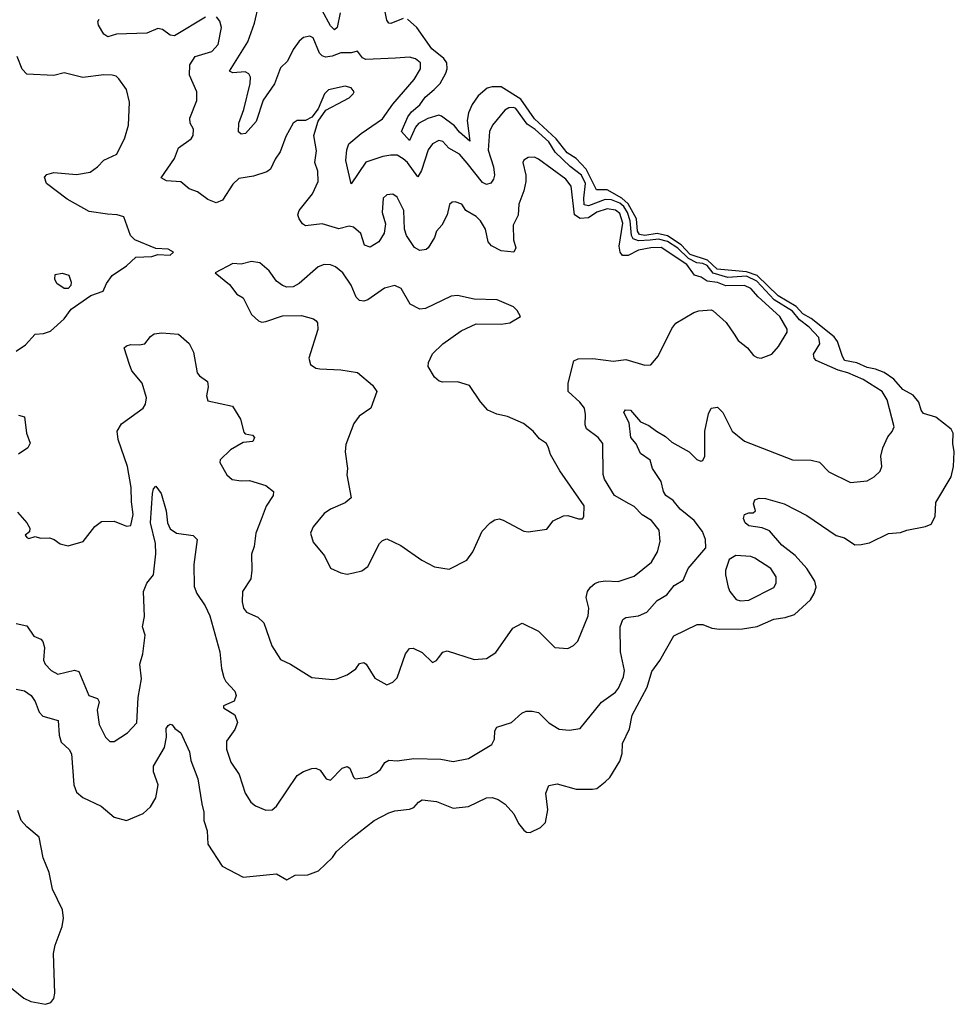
# Model space of a CAD drawing. Extents: x 1995161 to 2088924, y 769148 to 906007.
# Tile 207 of 256: x 2069621 to 2074113, y 825121 to 829852. Entities that reach past the tile are written whole.
import ezdxf

# ---------------------------------------------------------------- set-up
doc = ezdxf.new("R2010")
doc.units = 0

msp = doc.modelspace()

# ---------------------------------------------------------------- linework, layer by layer
at = {"layer": '0CON20XD'}
for points in [[(2069605, 826951.2), (2069655, 826939.2), (2069689.4, 826889.4), (2069723.3, 826875), (2069732.5, 826865), (2069740, 826835), (2069735.8, 826775), (2069744, 826755), (2069772, 826725), (2069805, 826708), (2069885, 826727.1), (2069905, 826720.8), (2069953.3, 826605), (2069995, 826590), (2070002.5, 826575), (2069994, 826535), (2070002.9, 826465), (2070032.9, 826405), (2070055, 826384), (2070075, 826383.8), (2070140, 826425), (2070185, 826473.3), (2070191.4, 826595), (2070206.2, 826685), (2070199.4, 826755), (2070212.9, 826805), (2070224.2, 826895), (2070211.4, 826935), (2070221.1, 826985), (2070215.5, 827105), (2070232.5, 827145), (2070264.6, 827185.4), (2070275.3, 827285), (2070273.4, 827335), (2070250.4, 827435), (2070260, 827575), (2070265, 827597.5), (2070275, 827610), (2070300.6, 827575), (2070325, 827492.5), (2070330.9, 827435), (2070345, 827405.7), (2070375, 827385.6), (2070455, 827374), (2070474.3, 827354.3), (2070458.2, 827235), (2070459.3, 827129.3), (2070471.9, 827095), (2070512.7, 827035), (2070535, 826988), (2070582.5, 826815), (2070590.8, 826735), (2070601.7, 826691.7), (2070612.1, 826672.1), (2070655.5, 826625), (2070661.4, 826605), (2070652.3, 826577.7), (2070600, 826555), (2070600, 826545), (2070655, 826512.5), (2070668, 826475), (2070655, 826441.2), (2070614.6, 826385.4), (2070615, 826347.5), (2070635.6, 826285), (2070676.1, 826226.1), (2070705.7, 826135), (2070731.7, 826091.7), (2070754.5, 826074.5), (2070805, 826054.2), (2070835, 826056), (2070855, 826073.8), (2070955, 826220), (2070985, 826240), (2071025, 826254), (2071045, 826256), (2071065, 826246.2), (2071094.3, 826204.3), (2071115, 826198), (2071170.8, 826255), (2071195, 826263.5), (2071208.5, 826255), (2071225, 826213.3), (2071234.2, 826204.2), (2071295, 826212.5), (2071335, 826234), (2071355, 826250), (2071376.7, 826283.3), (2071395, 826293.6), (2071435, 826291.6), (2071515, 826302.9), (2071645, 826299.7), (2071705, 826288.2), (2071777.8, 826302.2), (2071891.2, 826368.8), (2071902.5, 826395), (2071904.4, 826435), (2071915, 826452), (2071985, 826475.7), (2072035, 826520), (2072055, 826529.2), (2072085, 826530), (2072115, 826522.5), (2072165, 826473.3), (2072213.7, 826443.7), (2072261.7, 826438.3), (2072315, 826447.1), (2072417.8, 826572.2), (2072485, 826620.8), (2072499.8, 826640.2), (2072523.4, 826695), (2072528.1, 826725), (2072508.6, 826815), (2072506.5, 826935), (2072519.8, 826970.2), (2072535, 826980), (2072595, 826988.2), (2072635.7, 827005), (2072685, 827061.1), (2072731.1, 827088.9), (2072766.1, 827133.9), (2072810.8, 827159.2), (2072833.3, 827215), (2072918.8, 827315), (2072917.5, 827355), (2072902.4, 827392.4), (2072862.5, 827445), (2072795, 827499.6), (2072761.2, 827541.2), (2072726, 827566), (2072715.3, 827585.3), (2072703.5, 827633.5), (2072661.9, 827695), (2072652, 827735), (2072605, 827766.9), (2072583.8, 827813.8), (2072557.9, 827845), (2072550.5, 827915), (2072524.2, 827965), (2072532.8, 827977.2), (2072557.5, 827975), (2072605, 827919.2), (2072645, 827901.5), (2072681.4, 827875), (2072725, 827848.9), (2072755, 827821.3), (2072839.4, 827775), (2072875, 827738.9), (2072895, 827731.4), (2072905, 827734.2), (2072914.3, 827755), (2072913.9, 827875), (2072932.2, 827957.8), (2072944, 827986), (2072975, 827990), (2073001.4, 827965), (2073045.6, 827875), (2073105, 827826.5), (2073335, 827736.5), (2073425.7, 827735.7), (2073465, 827725.6), (2073510.2, 827680.2), (2073615, 827627.5), (2073695, 827636.5), (2073727.5, 827655), (2073756.8, 827683.2), (2073765.6, 827705), (2073760, 827755), (2073770, 827795), (2073793, 827847), (2073815, 827873.3), (2073824.3, 827895), (2073790, 828025), (2073765.7, 828065), (2073675, 828123.5), (2073601.4, 828155), (2073555, 828167.4), (2073449.1, 828215), (2073440.4, 828225), (2073437.2, 828245), (2073466.2, 828295), (2073462.8, 828325), (2073415, 828374), (2073369.6, 828409.6), (2073335, 828451.5), (2073246.6, 828506.6), (2073164.6, 828595), (2073115, 828619.5), (2073025, 828613.4), (2072955, 828633.3), (2072925, 828670.3), (2072905, 828679.7), (2072875, 828683.2), (2072835, 828705.2), (2072785, 828753.8), (2072735, 828786.9), (2072692.1, 828797.9), (2072652.2, 828792.2), (2072595, 828788.7), (2072569.7, 828799.7), (2072561.1, 828815), (2072555.4, 828885), (2072541.8, 828925), (2072525, 828954), (2072505, 828970.7), (2072465, 828985.6), (2072435, 828988.7), (2072355, 828957.5), (2072335, 828962.9), (2072332.2, 828995), (2072340.4, 829065), (2072320.7, 829105), (2072266.3, 829146.3), (2072194.6, 829214.6), (2072164.4, 829265), (2072098, 829325), (2072060.5, 829350.5), (2072005, 829424.6), (2071995, 829430.4), (2071971.5, 829428.5), (2071953.1, 829416.9), (2071894.4, 829345), (2071879.6, 829315), (2071873.6, 829225), (2071898, 829145), (2071903.1, 829105), (2071898.5, 829085), (2071885, 829067.1), (2071865, 829059.4), (2071845, 829070), (2071772.5, 829162.5), (2071735, 829206.5), (2071684, 829235), (2071655, 829266), (2071635, 829272), (2071605, 829255.8), (2071585, 829226.2), (2071552.2, 829127.8), (2071535, 829096.7), (2071485.3, 829165), (2071465, 829183.5), (2071435, 829200.4), (2071405, 829200.8), (2071366, 829195), (2071285, 829167.5), (2071213.6, 829063.6), (2071189.2, 829175), (2071194, 829226), (2071203.5, 829255), (2071262.5, 829305), (2071365, 829376.2), (2071413.9, 829446.1), (2071517.1, 829565), (2071546.9, 829615), (2071547.5, 829645), (2071523.5, 829663.5), (2071495, 829671.4), (2071426.7, 829666.7), (2071285, 829660.6), (2071268.9, 829668.9), (2071245, 829700.8), (2071215, 829692.7), (2071165, 829692), (2071123.7, 829676.3), (2071091.7, 829671.7), (2071075, 829678), (2071061.7, 829691.7), (2071031.4, 829765), (2071015, 829772.5), (2070985, 829765.6), (2070965, 829749.4), (2070935, 829708.6), (2070908.1, 829651.9), (2070875, 829620), (2070846.4, 829543.6), (2070792.1, 829465), (2070757.9, 829362.1), (2070706, 829305), (2070685, 829302.5), (2070673.1, 829313.1), (2070674.5, 829354.5), (2070699.3, 829420.7), (2070729.1, 829545), (2070731.1, 829575), (2070721.9, 829591.9), (2070705, 829600.7), (2070645, 829596.5), (2070630, 829605), (2070717.9, 829745), (2070750.5, 829835), (2070770.4, 829925)], [(2071161, 829885), (2071146.9, 829815), (2071135, 829803.3), (2071115, 829821.5), (2071075, 829895.7)], [(2071465, 829856.9), (2071405, 829833.3), (2071395, 829835.8), (2071385, 829850), (2071375.3, 829905)], [(2069610, 827485), (2069656.2, 827435), (2069669.3, 827409.3), (2069668.8, 827391.2), (2069647.5, 827375), (2069655, 827363.3), (2069665, 827360), (2069695, 827368.8), (2069721.2, 827361.2), (2069765, 827362), (2069787.5, 827355), (2069815, 827334), (2069855, 827323.8), (2069925.6, 827344.4), (2069982.4, 827417.6), (2070015, 827441.4), (2070075, 827442.9), (2070135, 827418), (2070155, 827421.2), (2070167.1, 827475), (2070158.2, 827535), (2070157.5, 827605), (2070139.2, 827705), (2070094.6, 827834.6), (2070090.4, 827875), (2070110.3, 827909.7), (2070214.5, 827985.5), (2070225.7, 828005), (2070230.5, 828035), (2070210.5, 828105), (2070160.5, 828165), (2070148.8, 828195), (2070123.8, 828275), (2070134.6, 828285.4), (2070155, 828291.4), (2070195, 828289.4), (2070223.3, 828295), (2070250.2, 828329.8), (2070267.9, 828342.1), (2070305, 828347.1), (2070385, 828340.8), (2070436.4, 828296.4), (2070456.9, 828255), (2070473.8, 828155), (2070485, 828140), (2070524.1, 828114.1), (2070527.3, 828087.3), (2070519.2, 828045), (2070525, 828020), (2070643.3, 827995), (2070682.4, 827932.4), (2070699.3, 827869.3), (2070705, 827862.5), (2070740, 827855), (2070750, 827845), (2070742.5, 827825), (2070695, 827821.2), (2070634.4, 827785.6), (2070585, 827737.5), (2070583.3, 827725), (2070616, 827665), (2070643.2, 827643.2), (2070685, 827635.8), (2070725, 827637.1), (2070805, 827614.4), (2070841.2, 827585), (2070840, 827565), (2070805.5, 827514.5), (2070781.2, 827451.2), (2070755.6, 827385), (2070748.7, 827321.3), (2070735.5, 827284.5), (2070737.6, 827207.6), (2070732.2, 827165), (2070692, 827105), (2070690.6, 827055), (2070697.5, 827025), (2070712, 827005), (2070765, 826981.2), (2070795, 826953.3), (2070833.7, 826843.7), (2070875, 826778), (2070923.3, 826755), (2071025, 826691.2), (2071125, 826682.5), (2071145.7, 826684.3), (2071195, 826703.8), (2071237, 826733), (2071255, 826758), (2071275, 826763.3), (2071285.8, 826755.8), (2071328.8, 826688.8), (2071385, 826656.7), (2071415, 826669.2), (2071435, 826690), (2071475.4, 826804.6), (2071495, 826831.2), (2071512.3, 826832.3), (2071555, 826811.2), (2071605, 826763.3), (2071625, 826772.5), (2071633.9, 826786.1), (2071655, 826813.3), (2071675, 826819.2), (2071805, 826778), (2071865, 826782), (2071909.1, 826810.9), (2071991.7, 826928.3), (2072037, 826953), (2072115, 826913.8), (2072192.5, 826835), (2072255, 826830), (2072282.5, 826845), (2072303.6, 826866.4), (2072353.1, 826986.9), (2072356.9, 827025), (2072343.6, 827076.4), (2072350.5, 827105), (2072363.9, 827126.1), (2072385, 827143.5), (2072405, 827150.9), (2072435, 827155.4), (2072497.8, 827152.2), (2072575, 827177.5), (2072658.6, 827245), (2072687.1, 827295), (2072699.4, 827345), (2072695, 827400), (2072657.8, 827445), (2072613.3, 827473.3), (2072575, 827513.3), (2072551.2, 827525), (2072480.6, 827565), (2072432.7, 827645), (2072426.2, 827666.2), (2072424.4, 827815), (2072402, 827845), (2072345.4, 827885.4), (2072338.8, 827905), (2072340.7, 827955), (2072335.4, 827985), (2072313.8, 828015), (2072258, 828065), (2072256.8, 828105), (2072285, 828212.9), (2072305, 828223.1), (2072375.5, 828224.5), (2072475, 828211.4), (2072535, 828218.8), (2072625, 828191.9), (2072655, 828194.2), (2072690, 828235), (2072755, 828368.8), (2072775, 828394.2), (2072861.2, 828445), (2072885, 828452.9), (2072945, 828458), (2072955, 828453.8), (2073017.3, 828397.3), (2073055, 828341.2), (2073075, 828310), (2073120, 828275), (2073148.8, 828238.8), (2073165, 828228.8), (2073185, 828226.2), (2073236.2, 828245), (2073268.5, 828281.5), (2073309.7, 828350.3), (2073309.4, 828365), (2073274.7, 828425), (2073170.4, 828520.4), (2073135, 828560.6), (2073105, 828574), (2073015, 828572.6), (2072975, 828588.6), (2072926, 828596), (2072897.1, 828615), (2072864.9, 828624.9), (2072827.7, 828675), (2072705, 828757.8), (2072655, 828756.2), (2072594.8, 828745.2), (2072545, 828719.4), (2072519.1, 828719.1), (2072507.6, 828735), (2072503.2, 828763.2), (2072520.3, 828875), (2072505, 828921), (2072485, 828936.4), (2072445, 828942.4), (2072395, 828926.4), (2072355, 828899.8), (2072315, 828896.8), (2072288.3, 828915), (2072272.5, 829052.5), (2072246.8, 829085), (2072115, 829181.9), (2072095, 829191.4), (2072065, 829189.2), (2072045, 829176.2), (2072040, 829165), (2072053.6, 829105), (2072053.8, 829075), (2072045, 829030), (2072019.6, 828965), (2072017.6, 828912.4), (2071993.3, 828865), (2071994.7, 828794.7), (2072006, 828755), (2071995.7, 828735), (2071935, 828740.8), (2071888.8, 828765), (2071872.5, 828785), (2071860, 828845), (2071836.5, 828885), (2071815, 828905.5), (2071766, 828935), (2071746.7, 828965), (2071715, 828976.7), (2071700, 828975), (2071686.4, 828963.6), (2071676.2, 828915), (2071650, 828865), (2071624, 828835), (2071614.2, 828805), (2071585, 828756.2), (2071575, 828748), (2071545, 828742.9), (2071518, 828758), (2071480, 828815), (2071470.5, 828845), (2071467.3, 828935), (2071435, 828999.2), (2071415, 829012.9), (2071385, 829010.8), (2071367.5, 828995), (2071363.8, 828925), (2071378.7, 828871.3), (2071373.1, 828826.9), (2071347.5, 828785), (2071305, 828758.6), (2071278.9, 828768.9), (2071260.5, 828825), (2071225, 828854.4), (2071205, 828859.4), (2071155, 828846.5), (2071075, 828871.1), (2070995, 828861.2), (2070980.6, 828870.6), (2070964.1, 828895), (2070958.2, 828915), (2070964, 828935), (2071029.1, 829015), (2071055.6, 829075), (2071054.5, 829124.5), (2071039.4, 829165), (2071047.9, 829222.1), (2071035.7, 829295), (2071056.2, 829365), (2071092.7, 829417.3), (2071178.3, 829461.7), (2071204.3, 829475.7), (2071223.8, 829495), (2071228.8, 829505), (2071213.8, 829525), (2071185, 829532.5), (2071106.2, 829515), (2071086, 829495), (2071056.1, 829423.9), (2071025.8, 829384.2), (2070995, 829368), (2070955, 829368), (2070935.7, 829354.3), (2070900.2, 829289.8), (2070873.4, 829216.6), (2070848.9, 829181.1), (2070826.8, 829133.2), (2070808.6, 829121.4), (2070745, 829100), (2070675, 829088.8), (2070645, 829061.2), (2070595.4, 828984.6), (2070565, 828971.4), (2070525, 828988), (2070475.5, 829025.5), (2070435, 829038.6), (2070395, 829073.3), (2070327.3, 829077.3), (2070301.7, 829091.7), (2070365.4, 829184.6), (2070385, 829236), (2070445, 829280), (2070455.7, 829295), (2070456.1, 829326.1), (2070441.2, 829355), (2070438.3, 829378.3), (2070473, 829463), (2070472.5, 829505), (2070437.1, 829585), (2070439.4, 829635), (2070465, 829674.3), (2070545, 829699.4), (2070575, 829732.5), (2070590.9, 829815), (2070583.9, 829845), (2070567.5, 829865)], [(2070515, 829863.7), (2070365, 829774.4), (2070345, 829776.7), (2070307.5, 829805), (2070285, 829809.1), (2070232.7, 829787.3), (2070087, 829783), (2070045, 829769.3), (2070025, 829782.4), (2069999.7, 829825), (2069997.5, 829842.5), (2070003.3, 829855)], [(2072876.7, 826946.7), (2072905, 826946.2), (2072948.1, 826928.1), (2072985, 826923.1), (2073095, 826925.3), (2073165, 826935.9), (2073245, 826970.9), (2073300.9, 826979.1), (2073345, 826993.9), (2073422.1, 827065), (2073440.4, 827095), (2073448.8, 827125), (2073443.5, 827155), (2073405, 827214.4), (2073347.6, 827277.6), (2073285, 827327.5), (2073225.3, 827395.3), (2073190.4, 827410.4), (2073125, 827419.3), (2073107.5, 827435), (2073099.4, 827455), (2073105, 827473.8), (2073125, 827482.5), (2073146.7, 827483.3), (2073158, 827492), (2073148.6, 827525), (2073155, 827545.7), (2073175, 827553.1), (2073205, 827550.6), (2073295.4, 827525.4), (2073405, 827469.2), (2073546.1, 827373.9), (2073585, 827362), (2073635, 827329.2), (2073665, 827330.6), (2073705, 827338.6), (2073797.4, 827382.6), (2073855, 827388.2), (2073885, 827399.6), (2073975, 827416.9), (2074001.4, 827428.6), (2074020.6, 827465), (2074025, 827532.5), (2074097.7, 827655), (2074109.4, 827705), (2074113.2, 827775), (2074106.3, 827815), (2074107.7, 827865), (2074097.3, 827885), (2074025, 827942.2), (2073965, 827959.4), (2073953.1, 827975), (2073942.8, 828015), (2073915, 828048.4), (2073865, 828075.1), (2073822.5, 828125), (2073776.5, 828156.5), (2073735, 828173.4), (2073695, 828180.4), (2073645, 828203.8), (2073585, 828213.9), (2073575, 828238.8), (2073552.4, 828305), (2073535, 828328.5), (2073425, 828416.8), (2073385, 828438.5), (2073353.7, 828473.7), (2073266.3, 828525), (2073165, 828622.2), (2073115, 828640.8), (2072973.4, 828653.4), (2072926.5, 828696.5), (2072843.7, 828723.7), (2072800.4, 828770.4), (2072735, 828812.6), (2072685, 828824.2), (2072625, 828814.9), (2072600.2, 828820.2), (2072590.4, 828835), (2072585.1, 828895), (2072546.4, 828966.4), (2072515, 828994.8), (2072445, 829034.2), (2072393.7, 829033.7), (2072351.8, 829118.2), (2072344.1, 829134.1), (2072296.4, 829185), (2072252.9, 829212.9), (2072200.1, 829280.1), (2072095, 829375.2), (2072029.9, 829469.9), (2071935, 829529), (2071891.5, 829528.5), (2071867.9, 829522.1), (2071825, 829485.3), (2071795.8, 829445), (2071778.9, 829405), (2071772.4, 829367.6), (2071785, 829268), (2071735, 829311.6), (2071711.3, 829341.3), (2071649, 829389), (2071635, 829392.5), (2071582.2, 829377.8), (2071537.2, 829352.8), (2071522.9, 829335), (2071495, 829271.9), (2071455.6, 829315), (2071486.8, 829385), (2071505, 829409.3), (2071545, 829443.3), (2071570.2, 829479.8), (2071612.9, 829517.1), (2071642.7, 829545), (2071669.4, 829595), (2071676.5, 829615), (2071673.6, 829645), (2071660.1, 829665), (2071602.4, 829712.4), (2071530.3, 829815), (2071485, 829854.8)], [(2069605, 828258.6), (2069649.6, 828290.4), (2069695, 828341.2), (2069735.9, 828344.1), (2069770, 828355), (2069835.5, 828415), (2069869.3, 828460.7), (2069963.5, 828526.5), (2070023, 828547), (2070038.8, 828585), (2070065, 828623.3), (2070135, 828668.8), (2070179.3, 828710.7), (2070255.8, 828714.2), (2070285, 828723.3), (2070345, 828720), (2070360, 828735), (2070335, 828750), (2070275, 828752.5), (2070175, 828794.2), (2070154, 828815), (2070122.5, 828905), (2070090, 828915), (2070043.3, 828916.7), (2069955, 828930.9), (2069848.9, 828988.9), (2069750, 829065), (2069740, 829095), (2069751.7, 829108.3), (2069785, 829118), (2069895, 829107.5), (2069960.3, 829119.7), (2069995, 829144.2), (2070025, 829177.1), (2070088.8, 829205), (2070126.6, 829283.4), (2070144.4, 829345), (2070149.4, 829455), (2070135, 829516.7), (2070097.7, 829567.7), (2070085, 829580), (2070065.9, 829585.9), (2070025, 829586.9), (2069925, 829573.8), (2069835, 829596.5), (2069785, 829584.4), (2069655, 829590), (2069633.6, 829613.6), (2069609.1, 829675)], [(2071195, 827188), (2071225, 827194), (2071265.6, 827204.4), (2071295, 827224.2), (2071350, 827335), (2071365, 827350), (2071385, 827358), (2071452.5, 827325), (2071553.8, 827255), (2071615, 827223.3), (2071685, 827211.2), (2071770, 827255), (2071798.6, 827295), (2071843.3, 827395), (2071882.5, 827435), (2071905, 827448.8), (2071925, 827453.8), (2071945, 827448), (2072045, 827393.8), (2072065, 827392), (2072155, 827404), (2072185, 827443.8), (2072235, 827468), (2072255, 827470), (2072306.7, 827453.3), (2072326.7, 827453.3), (2072332.5, 827465), (2072335, 827516.7), (2072217.5, 827685), (2072172.6, 827762.6), (2072162, 827795), (2072153.3, 827815), (2072118.8, 827838.8), (2072088.8, 827875), (2072042.1, 827912.1), (2071965.5, 827945.5), (2071915, 827956.7), (2071872, 827975), (2071835.5, 828015.5), (2071783.3, 828095), (2071725, 828111.9), (2071655, 828110), (2071637.5, 828115), (2071614.2, 828134.2), (2071583.8, 828185), (2071586.2, 828205), (2071605, 828246), (2071655.4, 828294.6), (2071743.4, 828356.6), (2071815, 828391.2), (2071935, 828388.8), (2071977.5, 828395), (2072027.5, 828425), (2072012.5, 828455), (2071995, 828472.5), (2071916.1, 828506.1), (2071805, 828509.5), (2071725, 828527.1), (2071695, 828523.1), (2071571.2, 828465), (2071545, 828461.1), (2071497.5, 828485), (2071455, 828560), (2071425, 828574.4), (2071375, 828562.2), (2071295, 828505.6), (2071275, 828500), (2071255, 828503.1), (2071238.8, 828518.8), (2071215, 828575.8), (2071174.3, 828635), (2071139.2, 828665), (2071115, 828673.8), (2071085, 828675.5), (2071055, 828664.4), (2070965, 828584), (2070935, 828568), (2070905, 828567.5), (2070885, 828574.2), (2070855.4, 828595.4), (2070820, 828645), (2070775, 828684), (2070735, 828690), (2070685, 828678), (2070645, 828680), (2070560, 828635), (2070629.5, 828579.5), (2070665, 828533.8), (2070695.7, 828515.7), (2070736, 828435), (2070768.8, 828405), (2070785, 828399.2), (2070805, 828401.4), (2070885, 828428.8), (2070975, 828431.2), (2071034.1, 828414.1), (2071046.7, 828405), (2071053.3, 828395), (2071053.6, 828363.6), (2071011.2, 828225), (2071018.8, 828195), (2071045, 828177.5), (2071063.6, 828173.6), (2071165, 828170), (2071245, 828156), (2071316.6, 828096.6), (2071337.5, 828065), (2071308.8, 827985), (2071252.4, 827947.6), (2071227.9, 827912.1), (2071189.2, 827810.8), (2071186.1, 827775), (2071197.5, 827695), (2071194.3, 827664.3), (2071214, 827555), (2071185, 827530), (2071115, 827500.8), (2071085, 827479.2), (2071031.2, 827415), (2071018.8, 827385), (2071031.7, 827341.7), (2071085.7, 827275.7), (2071115, 827216.7), (2071164, 827194), (2071195, 827188)], [(2069855, 828560), (2069835, 828560), (2069800, 828585), (2069790, 828605), (2069791.7, 828628.3), (2069825, 828633.3), (2069856.7, 828625), (2069868.8, 828591.2), (2069867.5, 828575), (2069855, 828560)], [(2069615, 827952), (2069643.9, 827943.9), (2069654.4, 827865), (2069672.3, 827817.7), (2069660, 827795), (2069615.7, 827765)], [(2073085, 827059.2), (2073125, 827062.2), (2073245, 827124.4), (2073257.5, 827145), (2073257.5, 827175), (2073230.6, 827215), (2073154.2, 827264.2), (2073135, 827272), (2073063, 827277), (2073031.9, 827258.1), (2073014.2, 827205), (2073012.9, 827185), (2073025.7, 827125), (2073034.2, 827105), (2073065, 827066), (2073085, 827059.2)], [(2069605, 826635.4), (2069645, 826627.3), (2069676.5, 826605), (2069695, 826575.7), (2069714.2, 826524.2), (2069732.9, 826505), (2069805.8, 826485), (2069810.9, 826415), (2069821.3, 826381.3), (2069858.9, 826345), (2069870, 826325), (2069881.8, 826175), (2069895, 826140), (2069925, 826114.4), (2070013.6, 826073.6), (2070075, 826020.8), (2070135, 826003.8), (2070215, 826038), (2070250.3, 826069.7), (2070275, 826112.5), (2070287.5, 826175), (2070265, 826238.8), (2070264.1, 826265), (2070316.7, 826355), (2070327.5, 826405), (2070325, 826446.2), (2070335, 826461.2), (2070345, 826466.7), (2070353.6, 826463.6), (2070366.1, 826446.1), (2070395.7, 826425.7), (2070436.9, 826335), (2070443, 826293), (2070477.5, 826205), (2070495.9, 826084.1), (2070505.6, 826045), (2070506.5, 826005), (2070521.5, 825955), (2070525, 825890), (2070595, 825784.3), (2070695, 825731.9), (2070855, 825748), (2070905, 825720), (2070945, 825741.4), (2071006.1, 825743.9), (2071056.8, 825763.2), (2071125, 825826), (2071144.6, 825855.4), (2071215, 825917.3), (2071324.4, 826005), (2071395, 826041.9), (2071425, 826051.4), (2071495, 826058), (2071515, 826066.2), (2071537.3, 826092.7), (2071555, 826103.8), (2071625, 826095.8), (2071705, 826063.3), (2071777.6, 826072.4), (2071865, 826113.6), (2071892.5, 826115), (2071920.8, 826105), (2071955, 826082.5), (2071996.6, 826036.6), (2072019.4, 825989.4), (2072045, 825957.8), (2072057.8, 825947.8), (2072075, 825946.4), (2072125, 825970), (2072147.7, 825995), (2072159.3, 826055), (2072149.4, 826135), (2072165, 826173.3), (2072205, 826180.9), (2072295, 826154.5), (2072375, 826154.4), (2072395, 826158.6), (2072435, 826190), (2072458.3, 826211.7), (2072505, 826290), (2072517, 826327), (2072519.1, 826375), (2072552.7, 826445), (2072565, 826510), (2072636.9, 826645), (2072659.8, 826720.2), (2072697.4, 826772.6), (2072765, 826891.2), (2072876.7, 826946.7)], [(2069563.8, 825213.8), (2069641.5, 825151.5), (2069675, 825134.7), (2069745, 825121.2), (2069770.6, 825129.4), (2069785, 825148.8), (2069789.6, 825175), (2069783.3, 825365), (2069792, 825405), (2069826, 825495), (2069831.4, 825535), (2069826.4, 825575), (2069779.2, 825675), (2069763.1, 825755), (2069733.5, 825825), (2069715, 825924.2), (2069655, 825973.6), (2069628.2, 826005), (2069612.2, 826052.2)]]:
    msp.add_lwpolyline(points, dxfattribs=at)

doc.saveas('drawing.dxf')
